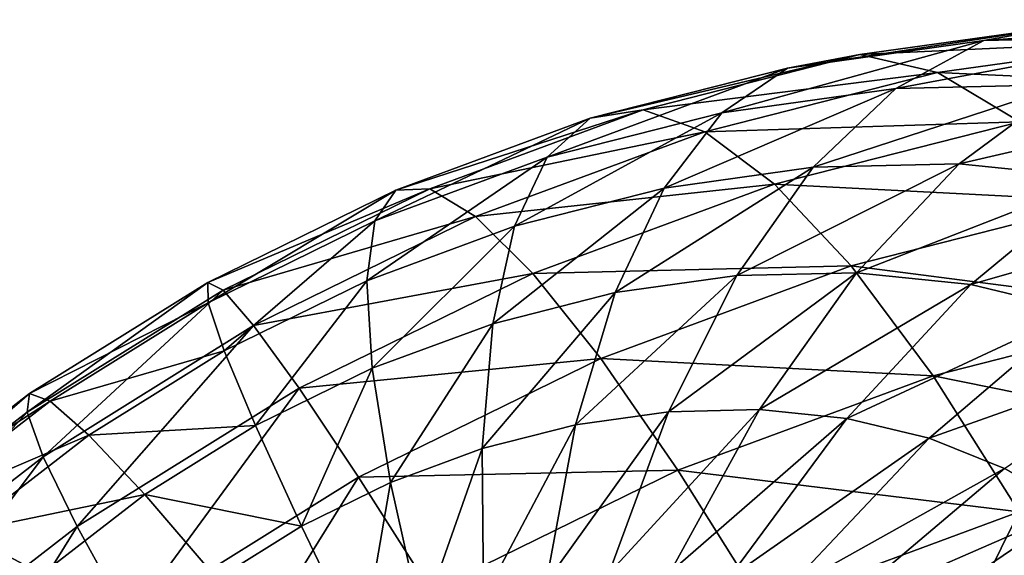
# Model space of a CAD drawing. Header units: millimetres. Extents: x 0 to 1220, y 0 to 506.
# Tile 77 of 256: x 57 to 72, y 441 to 449. Entities that reach past the tile are written whole.
import ezdxf

# ---------------------------------------------------------------- set-up
doc = ezdxf.new("R2010")
doc.units = ezdxf.units.MM
doc.header["$LTSCALE"] = 25.4
doc.layers.get('0').update_dxf_attribs({"true_color": 0xff5454})

# ---------------------------------------------------------------- blocks, each defined once
blk = doc.blocks.new('TWIG-VI-9138.STL')
at = {"color": 7, "true_color": 0xffffff}
mesh = blk.add_polyface(dxfattribs=at)
corners = [(-504.512, 463.205, 654.128), (-500.293, 463.845, 651.714), (-503.453, 463.403, 650.596), (-501.635, 463.608, 655.145)]
mesh.append_faces([[corners[k] for k in face] for face in [(0, 1, 2), (1, 0, 3)]], dxfattribs={"vtx0": -1, "color": 7})
mesh = blk.add_polyface(dxfattribs=at)
corners = [(-503.453, 463.403, 650.596), (-498.917, 463.615, 648.295), (-502.313, 463.139, 647.094), (-500.293, 463.845, 651.714)]
mesh.append_faces([[corners[k] for k in face] for face in [(0, 1, 2), (1, 0, 3)]], dxfattribs={"vtx0": -1, "color": 7})
mesh = blk.add_polyface(dxfattribs=at)
corners = [(-501.635, 463.608, 655.145), (-497.199, 463.916, 653.079), (-500.293, 463.845, 651.714), (-498.819, 463.672, 656.388)]
mesh.append_faces([[corners[k] for k in face] for face in [(0, 1, 2), (1, 0, 3)]], dxfattribs={"vtx0": -1, "color": 7})
mesh = blk.add_polyface(dxfattribs=at)
corners = [(-505.473, 462.549, 657.632), (-501.635, 463.608, 655.145), (-504.512, 463.205, 654.128), (-502.923, 462.907, 658.534)]
mesh.append_faces([[corners[k] for k in face] for face in [(0, 1, 2), (1, 0, 3)]], dxfattribs={"vtx0": -1, "color": 7})
mesh = blk.add_polyface(dxfattribs=at)
corners = [(-502.923, 462.907, 658.534), (-498.819, 463.672, 656.388), (-501.635, 463.608, 655.145), (-500.427, 462.964, 659.635)]
mesh.append_faces([[corners[k] for k in face] for face in [(0, 1, 2), (1, 0, 3)]], dxfattribs={"vtx0": -1, "color": 7})
mesh = blk.add_polyface(dxfattribs=at)
corners = [(-502.313, 463.139, 647.094), (-497.53, 462.92, 644.945), (-501.109, 462.419, 643.679), (-498.917, 463.615, 648.295)]
mesh.append_faces([[corners[k] for k in face] for face in [(0, 1, 2), (1, 0, 3)]], dxfattribs={"vtx0": -1, "color": 7})
mesh = blk.add_polyface(dxfattribs=at)
corners = [(-507.4, 462.47, 653.353), (-503.453, 463.403, 650.596), (-506.625, 462.595, 649.745), (-504.512, 463.205, 654.128)]
mesh.append_faces([[corners[k] for k in face] for face in [(0, 1, 2), (1, 0, 3)]], dxfattribs={"vtx0": -1, "color": 7})
mesh = blk.add_polyface(dxfattribs=at)
corners = [(-506.625, 462.595, 649.745), (-502.313, 463.139, 647.094), (-505.72, 462.272, 646.18), (-503.453, 463.403, 650.596)]
mesh.append_faces([[corners[k] for k in face] for face in [(0, 1, 2), (1, 0, 3)]], dxfattribs={"vtx0": -1, "color": 7})
mesh = blk.add_polyface(dxfattribs=at)
corners = [(-508.031, 461.898, 656.946), (-504.512, 463.205, 654.128), (-507.4, 462.47, 653.353), (-505.473, 462.549, 657.632)]
mesh.append_faces([[corners[k] for k in face] for face in [(0, 1, 2), (1, 0, 3)]], dxfattribs={"vtx0": -1, "color": 7})
mesh = blk.add_polyface(dxfattribs=at)
corners = [(-505.72, 462.272, 646.18), (-501.109, 462.419, 643.679), (-504.7, 461.505, 642.715), (-502.313, 463.139, 647.094)]
mesh.append_faces([[corners[k] for k in face] for face in [(0, 1, 2), (1, 0, 3)]], dxfattribs={"vtx0": -1, "color": 7})
mesh = blk.add_polyface(dxfattribs=at)
corners = [(-504.134, 461.753, 661.826), (-500.427, 462.964, 659.635), (-502.923, 462.907, 658.534), (-501.997, 461.801, 662.769)]
mesh.append_faces([[corners[k] for k in face] for face in [(0, 1, 2), (1, 0, 3)]], dxfattribs={"vtx0": -1, "color": 7})
mesh = blk.add_polyface(dxfattribs=at)
corners = [(-501.997, 461.801, 662.769), (-498.03, 462.719, 660.915), (-500.427, 462.964, 659.635), (-499.944, 461.592, 663.865)]
mesh.append_faces([[corners[k] for k in face] for face in [(0, 1, 2), (1, 0, 3)]], dxfattribs={"vtx0": -1, "color": 7})
mesh = blk.add_polyface(dxfattribs=at)
corners = [(-506.318, 461.447, 661.053), (-502.923, 462.907, 658.534), (-505.473, 462.549, 657.632), (-504.134, 461.753, 661.826)]
mesh.append_faces([[corners[k] for k in face] for face in [(0, 1, 2), (1, 0, 3)]], dxfattribs={"vtx0": -1, "color": 7})
mesh = blk.add_polyface(dxfattribs=at)
corners = [(-510.245, 461.417, 652.835), (-506.625, 462.595, 649.745), (-509.751, 461.438, 649.176), (-507.4, 462.47, 653.353)]
mesh.append_faces([[corners[k] for k in face] for face in [(0, 1, 2), (1, 0, 3)]], dxfattribs={"vtx0": -1, "color": 7})
mesh = blk.add_polyface(dxfattribs=at)
corners = [(-509.751, 461.438, 649.176), (-505.72, 462.272, 646.18), (-509.079, 461.029, 645.568), (-506.625, 462.595, 649.745)]
mesh.append_faces([[corners[k] for k in face] for face in [(0, 1, 2), (1, 0, 3)]], dxfattribs={"vtx0": -1, "color": 7})
mesh = blk.add_polyface(dxfattribs=at)
corners = [(-508.51, 460.889, 660.465), (-505.473, 462.549, 657.632), (-508.031, 461.898, 656.946), (-506.318, 461.447, 661.053)]
mesh.append_faces([[corners[k] for k in face] for face in [(0, 1, 2), (1, 0, 3)]], dxfattribs={"vtx0": -1, "color": 7})
mesh = blk.add_polyface(dxfattribs=at)
corners = [(-510.554, 460.965, 656.487), (-507.4, 462.47, 653.353), (-510.245, 461.417, 652.835), (-508.031, 461.898, 656.946)]
mesh.append_faces([[corners[k] for k in face] for face in [(0, 1, 2), (1, 0, 3)]], dxfattribs={"vtx0": -1, "color": 7})
mesh = blk.add_polyface(dxfattribs=at)
corners = [(-504.7, 461.505, 642.715), (-499.861, 461.253, 640.405), (-503.58, 460.307, 639.407), (-501.109, 462.419, 643.679)]
mesh.append_faces([[corners[k] for k in face] for face in [(0, 1, 2), (1, 0, 3)]], dxfattribs={"vtx0": -1, "color": 7})
mesh = blk.add_polyface(dxfattribs=at)
corners = [(-509.079, 461.029, 645.568), (-504.7, 461.505, 642.715), (-508.239, 460.195, 642.071), (-505.72, 462.272, 646.18)]
mesh.append_faces([[corners[k] for k in face] for face in [(0, 1, 2), (1, 0, 3)]], dxfattribs={"vtx0": -1, "color": 7})
mesh = blk.add_polyface(dxfattribs=at)
corners = [(-510.671, 460.089, 660.072), (-508.031, 461.898, 656.946), (-510.554, 460.965, 656.487), (-508.51, 460.889, 660.465)]
mesh.append_faces([[corners[k] for k in face] for face in [(0, 1, 2), (1, 0, 3)]], dxfattribs={"vtx0": -1, "color": 7})
mesh = blk.add_polyface(dxfattribs=at)
corners = [(-507.036, 459.915, 664.335), (-504.134, 461.753, 661.826), (-506.318, 461.447, 661.053), (-505.251, 460.165, 664.966)]
mesh.append_faces([[corners[k] for k in face] for face in [(0, 1, 2), (1, 0, 3)]], dxfattribs={"vtx0": -1, "color": 7})
mesh = blk.add_polyface(dxfattribs=at)
corners = [(-505.251, 460.165, 664.966), (-501.997, 461.801, 662.769), (-504.134, 461.753, 661.826), (-503.503, 460.205, 665.737)]
mesh.append_faces([[corners[k] for k in face] for face in [(0, 1, 2), (1, 0, 3)]], dxfattribs={"vtx0": -1, "color": 7})
mesh = blk.add_polyface(dxfattribs=at)
corners = [(-503.503, 460.205, 665.737), (-499.944, 461.592, 663.865), (-501.997, 461.801, 662.769), (-501.825, 460.033, 666.634)]
mesh.append_faces([[corners[k] for k in face] for face in [(0, 1, 2), (1, 0, 3)]], dxfattribs={"vtx0": -1, "color": 7})
mesh = blk.add_polyface(dxfattribs=at)
corners = [(-501.825, 460.033, 666.634), (-498.012, 461.128, 665.096), (-499.944, 461.592, 663.865), (-500.246, 459.654, 667.64)]
mesh.append_faces([[corners[k] for k in face] for face in [(0, 1, 2), (1, 0, 3)]], dxfattribs={"vtx0": -1, "color": 7})
mesh = blk.add_polyface(dxfattribs=at)
corners = [(-512.999, 460.064, 652.583), (-509.751, 461.438, 649.176), (-512.776, 459.952, 648.899), (-510.245, 461.417, 652.835)]
mesh.append_faces([[corners[k] for k in face] for face in [(0, 1, 2), (1, 0, 3)]], dxfattribs={"vtx0": -1, "color": 7})
mesh = blk.add_polyface(dxfattribs=at)
corners = [(-512.994, 459.765, 656.263), (-510.245, 461.417, 652.835), (-512.999, 460.064, 652.583), (-510.554, 460.965, 656.487)]
mesh.append_faces([[corners[k] for k in face] for face in [(0, 1, 2), (1, 0, 3)]], dxfattribs={"vtx0": -1, "color": 7})
mesh = blk.add_polyface(dxfattribs=at)
corners = [(-512.776, 459.952, 648.899), (-509.079, 461.029, 645.568), (-512.329, 459.431, 645.271), (-509.751, 461.438, 649.176)]
mesh.append_faces([[corners[k] for k in face] for face in [(0, 1, 2), (1, 0, 3)]], dxfattribs={"vtx0": -1, "color": 7})
mesh = blk.add_polyface(dxfattribs=at)
corners = [(-508.828, 459.459, 663.854), (-506.318, 461.447, 661.053), (-508.51, 460.889, 660.465), (-507.036, 459.915, 664.335)]
mesh.append_faces([[corners[k] for k in face] for face in [(0, 1, 2), (1, 0, 3)]], dxfattribs={"vtx0": -1, "color": 7})
mesh = blk.add_polyface(dxfattribs=at)
corners = [(-508.239, 460.195, 642.071), (-503.58, 460.307, 639.407), (-507.246, 458.95, 638.74), (-504.7, 461.505, 642.715)]
mesh.append_faces([[corners[k] for k in face] for face in [(0, 1, 2), (1, 0, 3)]], dxfattribs={"vtx0": -1, "color": 7})
mesh = blk.add_polyface(dxfattribs=at)
corners = [(-503.58, 460.307, 639.407), (-498.589, 459.662, 637.326), (-502.379, 458.697, 636.309), (-499.861, 461.253, 640.405)]
mesh.append_faces([[corners[k] for k in face] for face in [(0, 1, 2), (1, 0, 3)]], dxfattribs={"vtx0": -1, "color": 7})
mesh = blk.add_polyface(dxfattribs=at)
corners = [(-512.761, 459.062, 659.88), (-510.554, 460.965, 656.487), (-512.994, 459.765, 656.263), (-510.671, 460.089, 660.072)]
mesh.append_faces([[corners[k] for k in face] for face in [(0, 1, 2), (1, 0, 3)]], dxfattribs={"vtx0": -1, "color": 7})
mesh = blk.add_polyface(dxfattribs=at)
corners = [(-512.329, 459.431, 645.271), (-508.239, 460.195, 642.071), (-511.664, 458.512, 641.757), (-509.079, 461.029, 645.568)]
mesh.append_faces([[corners[k] for k in face] for face in [(0, 1, 2), (1, 0, 3)]], dxfattribs={"vtx0": -1, "color": 7})
mesh = blk.add_polyface(dxfattribs=at)
corners = [(-510.595, 458.805, 663.533), (-508.51, 460.889, 660.465), (-510.671, 460.089, 660.072), (-508.828, 459.459, 663.854)]
mesh.append_faces([[corners[k] for k in face] for face in [(0, 1, 2), (1, 0, 3)]], dxfattribs={"vtx0": -1, "color": 7})
mesh = blk.add_polyface(dxfattribs=at)
corners = [(-507.246, 458.95, 638.74), (-502.379, 458.697, 636.309), (-506.115, 457.314, 635.629), (-503.58, 460.307, 639.407)]
mesh.append_faces([[corners[k] for k in face] for face in [(0, 1, 2), (1, 0, 3)]], dxfattribs={"vtx0": -1, "color": 7})
mesh = blk.add_polyface(dxfattribs=at)
corners = [(-512.303, 457.965, 663.376), (-510.671, 460.089, 660.072), (-512.761, 459.062, 659.88), (-510.595, 458.805, 663.533)]
mesh.append_faces([[corners[k] for k in face] for face in [(0, 1, 2), (1, 0, 3)]], dxfattribs={"vtx0": -1, "color": 7})
mesh = blk.add_polyface(dxfattribs=at)
corners = [(-511.664, 458.512, 641.757), (-507.246, 458.95, 638.74), (-510.793, 457.207, 638.415), (-508.239, 460.195, 642.071)]
mesh.append_faces([[corners[k] for k in face] for face in [(0, 1, 2), (1, 0, 3)]], dxfattribs={"vtx0": -1, "color": 7})
mesh = blk.add_polyface(dxfattribs=at)
corners = [(-507.615, 457.978, 667.425), (-505.251, 460.165, 664.966), (-507.036, 459.915, 664.335), (-506.254, 458.168, 667.906)]
mesh.append_faces([[corners[k] for k in face] for face in [(0, 1, 2), (1, 0, 3)]], dxfattribs={"vtx0": -1, "color": 7})
mesh = blk.add_polyface(dxfattribs=at)
corners = [(-506.254, 458.168, 667.906), (-503.503, 460.205, 665.737), (-505.251, 460.165, 664.966), (-504.922, 458.199, 668.494)]
mesh.append_faces([[corners[k] for k in face] for face in [(0, 1, 2), (1, 0, 3)]], dxfattribs={"vtx0": -1, "color": 7})
mesh = blk.add_polyface(dxfattribs=at)
corners = [(-504.922, 458.199, 668.494), (-501.825, 460.033, 666.634), (-503.503, 460.205, 665.737), (-503.642, 458.068, 669.177)]
mesh.append_faces([[corners[k] for k in face] for face in [(0, 1, 2), (1, 0, 3)]], dxfattribs={"vtx0": -1, "color": 7})
mesh = blk.add_polyface(dxfattribs=at)
corners = [(-515.646, 458.162, 648.919), (-512.999, 460.064, 652.583), (-512.776, 459.952, 648.899), (-515.611, 458.435, 652.601)]
mesh.append_faces([[corners[k] for k in face] for face in [(0, 1, 2), (1, 0, 3)]], dxfattribs={"vtx0": -1, "color": 7})
mesh = blk.add_polyface(dxfattribs=at)
corners = [(-515.412, 457.509, 645.292), (-512.776, 459.952, 648.899), (-512.329, 459.431, 645.271), (-515.646, 458.162, 648.919)]
mesh.append_faces([[corners[k] for k in face] for face in [(0, 1, 2), (1, 0, 3)]], dxfattribs={"vtx0": -1, "color": 7})
mesh = blk.add_polyface(dxfattribs=at)
corners = [(-515.611, 458.435, 652.601), (-512.994, 459.765, 656.263), (-512.999, 460.064, 652.583), (-515.309, 458.322, 656.279)]
mesh.append_faces([[corners[k] for k in face] for face in [(0, 1, 2), (1, 0, 3)]], dxfattribs={"vtx0": -1, "color": 7})
mesh = blk.add_polyface(dxfattribs=at)
corners = [(-503.642, 458.068, 669.177), (-500.246, 459.654, 667.64), (-501.825, 460.033, 666.634), (-502.439, 457.779, 669.944)]
mesh.append_faces([[corners[k] for k in face] for face in [(0, 1, 2), (1, 0, 3)]], dxfattribs={"vtx0": -1, "color": 7})
mesh = blk.add_polyface(dxfattribs=at)
corners = [(-508.981, 457.63, 667.058), (-507.036, 459.915, 664.335), (-508.828, 459.459, 663.854), (-507.615, 457.978, 667.425)]
mesh.append_faces([[corners[k] for k in face] for face in [(0, 1, 2), (1, 0, 3)]], dxfattribs={"vtx0": -1, "color": 7})
mesh = blk.add_polyface(dxfattribs=at)
corners = [(-515.309, 458.322, 656.279), (-512.761, 459.062, 659.88), (-512.994, 459.765, 656.263), (-514.744, 457.826, 659.894)]
mesh.append_faces([[corners[k] for k in face] for face in [(0, 1, 2), (1, 0, 3)]], dxfattribs={"vtx0": -1, "color": 7})
mesh = blk.add_polyface(dxfattribs=at)
corners = [(-502.439, 457.779, 669.944), (-498.794, 459.074, 668.738), (-500.246, 459.654, 667.64), (-501.332, 457.337, 670.781)]
mesh.append_faces([[corners[k] for k in face] for face in [(0, 1, 2), (1, 0, 3)]], dxfattribs={"vtx0": -1, "color": 7})
mesh = blk.add_polyface(dxfattribs=at)
corners = [(-502.379, 458.697, 636.309), (-497.314, 457.669, 634.49), (-501.117, 456.702, 633.47), (-498.589, 459.662, 637.326)]
mesh.append_faces([[corners[k] for k in face] for face in [(0, 1, 2), (1, 0, 3)]], dxfattribs={"vtx0": -1, "color": 7})
mesh = blk.add_polyface(dxfattribs=at)
corners = [(-514.913, 456.486, 641.78), (-512.329, 459.431, 645.271), (-511.664, 458.512, 641.757), (-515.412, 457.509, 645.292)]
mesh.append_faces([[corners[k] for k in face] for face in [(0, 1, 2), (1, 0, 3)]], dxfattribs={"vtx0": -1, "color": 7})
mesh = blk.add_polyface(dxfattribs=at)
corners = [(-510.327, 457.132, 666.813), (-508.828, 459.459, 663.854), (-510.595, 458.805, 663.533), (-508.981, 457.63, 667.058)]
mesh.append_faces([[corners[k] for k in face] for face in [(0, 1, 2), (1, 0, 3)]], dxfattribs={"vtx0": -1, "color": 7})
mesh = blk.add_polyface(dxfattribs=at)
corners = [(-514.744, 457.826, 659.894), (-512.303, 457.965, 663.376), (-512.761, 459.062, 659.88), (-513.924, 456.954, 663.387)]
mesh.append_faces([[corners[k] for k in face] for face in [(0, 1, 2), (1, 0, 3)]], dxfattribs={"vtx0": -1, "color": 7})
mesh = blk.add_polyface(dxfattribs=at)
corners = [(-510.793, 457.207, 638.415), (-506.115, 457.314, 635.629), (-509.73, 455.538, 635.297), (-507.246, 458.95, 638.74)]
mesh.append_faces([[corners[k] for k in face] for face in [(0, 1, 2), (1, 0, 3)]], dxfattribs={"vtx0": -1, "color": 7})
mesh = blk.add_polyface(dxfattribs=at)
corners = [(-511.629, 456.492, 666.694), (-510.595, 458.805, 663.533), (-512.303, 457.965, 663.376), (-510.327, 457.132, 666.813)]
mesh.append_faces([[corners[k] for k in face] for face in [(0, 1, 2), (1, 0, 3)]], dxfattribs={"vtx0": -1, "color": 7})
mesh = blk.add_polyface(dxfattribs=at)
corners = [(-506.115, 457.314, 635.629), (-501.117, 456.702, 633.47), (-504.865, 455.314, 632.788), (-502.379, 458.697, 636.309)]
mesh.append_faces([[corners[k] for k in face] for face in [(0, 1, 2), (1, 0, 3)]], dxfattribs={"vtx0": -1, "color": 7})
mesh = blk.add_polyface(dxfattribs=at)
corners = [(-514.158, 455.108, 638.438), (-511.664, 458.512, 641.757), (-510.793, 457.207, 638.415), (-514.913, 456.486, 641.78)]
mesh.append_faces([[corners[k] for k in face] for face in [(0, 1, 2), (1, 0, 3)]], dxfattribs={"vtx0": -1, "color": 7})
mesh = blk.add_polyface(dxfattribs=at)
corners = [(-518.309, 456.102, 649.236), (-515.611, 458.435, 652.601), (-515.646, 458.162, 648.919), (-518.035, 456.559, 652.889)]
mesh.append_faces([[corners[k] for k in face] for face in [(0, 1, 2), (1, 0, 3)]], dxfattribs={"vtx0": -1, "color": 7})
mesh = blk.add_polyface(dxfattribs=at)
corners = [(-518.035, 456.559, 652.889), (-515.309, 458.322, 656.279), (-515.611, 458.435, 652.601), (-517.457, 456.66, 656.535)]
mesh.append_faces([[corners[k] for k in face] for face in [(0, 1, 2), (1, 0, 3)]], dxfattribs={"vtx0": -1, "color": 7})
mesh = blk.add_polyface(dxfattribs=at)
corners = [(-517.457, 456.66, 656.535), (-514.744, 457.826, 659.894), (-515.309, 458.322, 656.279), (-516.584, 456.402, 660.113)]
mesh.append_faces([[corners[k] for k in face] for face in [(0, 1, 2), (1, 0, 3)]], dxfattribs={"vtx0": -1, "color": 7})
mesh = blk.add_polyface(dxfattribs=at)
corners = [(-518.273, 455.295, 645.633), (-515.646, 458.162, 648.919), (-515.412, 457.509, 645.292), (-518.309, 456.102, 649.236)]
mesh.append_faces([[corners[k] for k in face] for face in [(0, 1, 2), (1, 0, 3)]], dxfattribs={"vtx0": -1, "color": 7})
mesh = blk.add_polyface(dxfattribs=at)
corners = [(-508.044, 455.667, 670.273), (-506.254, 458.168, 667.906), (-507.615, 457.978, 667.425), (-507.127, 455.796, 670.597)]
mesh.append_faces([[corners[k] for k in face] for face in [(0, 1, 2), (1, 0, 3)]], dxfattribs={"vtx0": -1, "color": 7})
mesh = blk.add_polyface(dxfattribs=at)
corners = [(-507.127, 455.796, 670.597), (-504.922, 458.199, 668.494), (-506.254, 458.168, 667.906), (-506.23, 455.816, 670.993)]
mesh.append_faces([[corners[k] for k in face] for face in [(0, 1, 2), (1, 0, 3)]], dxfattribs={"vtx0": -1, "color": 7})
mesh = blk.add_polyface(dxfattribs=at)
corners = [(-506.23, 455.816, 670.993), (-503.642, 458.068, 669.177), (-504.922, 458.199, 668.494), (-505.368, 455.728, 671.454)]
mesh.append_faces([[corners[k] for k in face] for face in [(0, 1, 2), (1, 0, 3)]], dxfattribs={"vtx0": -1, "color": 7})
mesh = blk.add_polyface(dxfattribs=at)
corners = [(-505.368, 455.728, 671.454), (-502.439, 457.779, 669.944), (-503.642, 458.068, 669.177), (-504.557, 455.534, 671.97)]
mesh.append_faces([[corners[k] for k in face] for face in [(0, 1, 2), (1, 0, 3)]], dxfattribs={"vtx0": -1, "color": 7})
mesh = blk.add_polyface(dxfattribs=at)
corners = [(-513.924, 456.954, 663.387), (-511.629, 456.492, 666.694), (-512.303, 457.965, 663.376), (-512.865, 455.721, 666.703)]
mesh.append_faces([[corners[k] for k in face] for face in [(0, 1, 2), (1, 0, 3)]], dxfattribs={"vtx0": -1, "color": 7})
mesh = blk.add_polyface(dxfattribs=at)
corners = [(-508.965, 455.433, 670.026), (-507.615, 457.978, 667.425), (-508.981, 457.63, 667.058), (-508.044, 455.667, 670.273)]
mesh.append_faces([[corners[k] for k in face] for face in [(0, 1, 2), (1, 0, 3)]], dxfattribs={"vtx0": -1, "color": 7})
mesh = blk.add_polyface(dxfattribs=at)
corners = [(-516.584, 456.402, 660.113), (-513.924, 456.954, 663.387), (-514.744, 457.826, 659.894), (-515.429, 455.79, 663.566)]
mesh.append_faces([[corners[k] for k in face] for face in [(0, 1, 2), (1, 0, 3)]], dxfattribs={"vtx0": -1, "color": 7})
mesh = blk.add_polyface(dxfattribs=at)
corners = [(-504.557, 455.534, 671.97), (-501.332, 457.337, 670.781), (-502.439, 457.779, 669.944), (-503.811, 455.235, 672.534)]
mesh.append_faces([[corners[k] for k in face] for face in [(0, 1, 2), (1, 0, 3)]], dxfattribs={"vtx0": -1, "color": 7})
mesh = blk.add_polyface(dxfattribs=at)
corners = [(-509.872, 455.098, 669.861), (-508.981, 457.63, 667.058), (-510.327, 457.132, 666.813), (-508.965, 455.433, 670.026)]
mesh.append_faces([[corners[k] for k in face] for face in [(0, 1, 2), (1, 0, 3)]], dxfattribs={"vtx0": -1, "color": 7})
mesh = blk.add_polyface(dxfattribs=at)
corners = [(-517.928, 454.153, 642.138), (-515.412, 457.509, 645.292), (-514.913, 456.486, 641.78), (-518.273, 455.295, 645.633)]
mesh.append_faces([[corners[k] for k in face] for face in [(0, 1, 2), (1, 0, 3)]], dxfattribs={"vtx0": -1, "color": 7})
mesh = blk.add_polyface(dxfattribs=at)
corners = [(-513.159, 453.4, 635.321), (-510.793, 457.207, 638.415), (-509.73, 455.538, 635.297), (-514.158, 455.108, 638.438)]
mesh.append_faces([[corners[k] for k in face] for face in [(0, 1, 2), (1, 0, 3)]], dxfattribs={"vtx0": -1, "color": 7})
mesh = blk.add_polyface(dxfattribs=at)
corners = [(-509.73, 455.538, 635.297), (-504.865, 455.314, 632.788), (-508.491, 453.532, 632.456), (-506.115, 457.314, 635.629)]
mesh.append_faces([[corners[k] for k in face] for face in [(0, 1, 2), (1, 0, 3)]], dxfattribs={"vtx0": -1, "color": 7})
mesh = blk.add_polyface(dxfattribs=at)
corners = [(-503.811, 455.235, 672.534), (-500.343, 456.749, 671.673), (-501.332, 457.337, 670.781), (-503.144, 454.839, 673.135)]
mesh.append_faces([[corners[k] for k in face] for face in [(0, 1, 2), (1, 0, 3)]], dxfattribs={"vtx0": -1, "color": 7})
mesh = blk.add_polyface(dxfattribs=at)
corners = [(-510.749, 454.666, 669.781), (-510.327, 457.132, 666.813), (-511.629, 456.492, 666.694), (-509.872, 455.098, 669.861)]
mesh.append_faces([[corners[k] for k in face] for face in [(0, 1, 2), (1, 0, 3)]], dxfattribs={"vtx0": -1, "color": 7})
mesh = blk.add_polyface(dxfattribs=at)
corners = [(-515.429, 455.79, 663.566), (-512.865, 455.721, 666.703), (-513.924, 456.954, 663.387), (-514.012, 454.834, 666.839)]
mesh.append_faces([[corners[k] for k in face] for face in [(0, 1, 2), (1, 0, 3)]], dxfattribs={"vtx0": -1, "color": 7})
mesh = blk.add_polyface(dxfattribs=at)
corners = [(-501.117, 456.702, 633.47), (-503.216, 452.46, 629.72), (-504.865, 455.314, 632.788), (-499.526, 453.826, 630.392)]
mesh.append_faces([[corners[k] for k in face] for face in [(0, 1, 2), (1, 0, 3)]], dxfattribs={"vtx0": -1, "color": 7})
mesh = blk.add_polyface(dxfattribs=at)
corners = [(-503.144, 454.839, 673.135), (-499.488, 456.026, 672.604), (-500.343, 456.749, 671.673), (-502.568, 454.352, 673.763)]
mesh.append_faces([[corners[k] for k in face] for face in [(0, 1, 2), (1, 0, 3)]], dxfattribs={"vtx0": -1, "color": 7})
mesh = blk.add_polyface(dxfattribs=at)
corners = [(-517.281, 452.692, 638.81), (-514.913, 456.486, 641.78), (-514.158, 455.108, 638.438), (-517.928, 454.153, 642.138)]
mesh.append_faces([[corners[k] for k in face] for face in [(0, 1, 2), (1, 0, 3)]], dxfattribs={"vtx0": -1, "color": 7})
mesh = blk.add_polyface(dxfattribs=at)
corners = [(-512.865, 455.721, 666.703), (-510.749, 454.666, 669.781), (-511.629, 456.492, 666.694), (-511.582, 454.147, 669.786)]
mesh.append_faces([[corners[k] for k in face] for face in [(0, 1, 2), (1, 0, 3)]], dxfattribs={"vtx0": -1, "color": 7})
mesh = blk.add_polyface(dxfattribs=at)
corners = [(-518.248, 454.816, 660.533), (-515.429, 455.79, 663.566), (-516.584, 456.402, 660.113), (-516.79, 454.494, 663.91)]
mesh.append_faces([[corners[k] for k in face] for face in [(0, 1, 2), (1, 0, 3)]], dxfattribs={"vtx0": -1, "color": 7})

msp = doc.modelspace()

# ---------------------------------------------------------------- block references
at = {"color": 250, "true_color": 0x262626}
msp.add_blockref('TWIG-VI-9138.STL', (573.181, -15.244, -16.545), dxfattribs=at)

doc.saveas('drawing.dxf')
